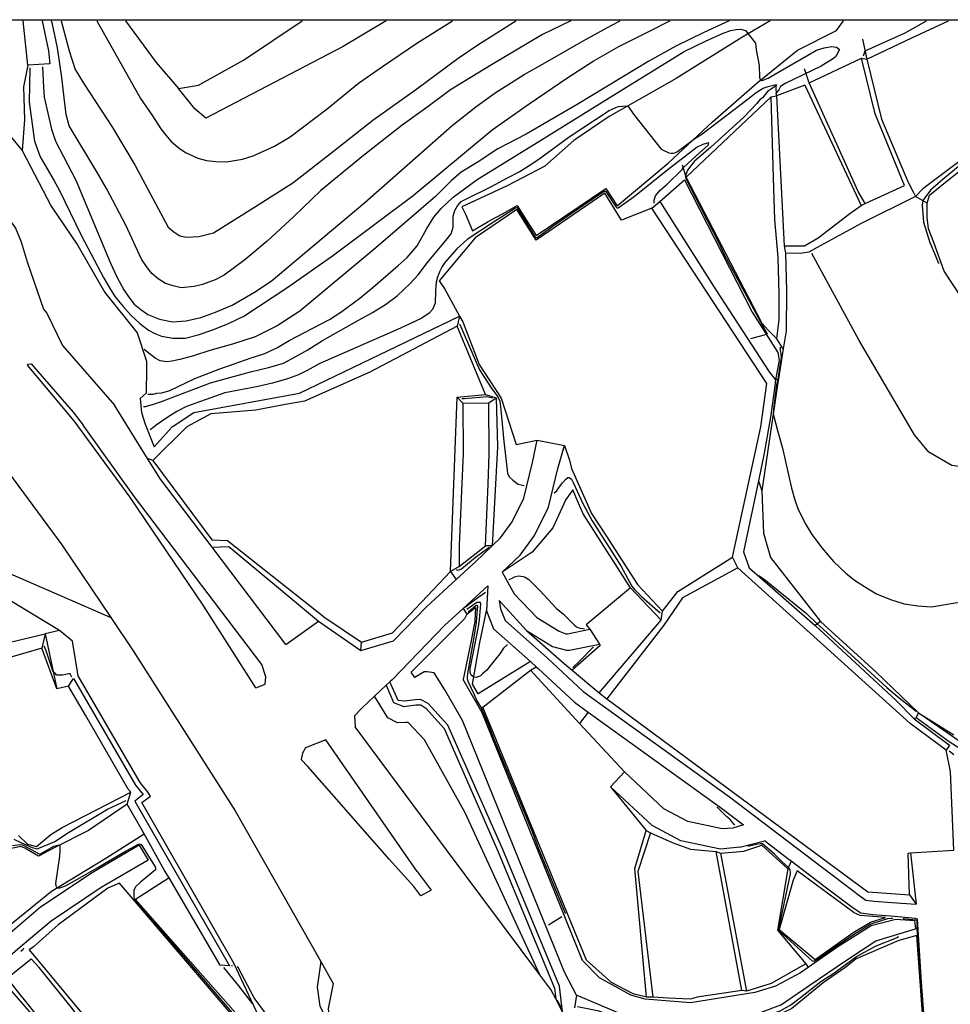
# Model space of a CAD drawing. Header units: metres. Extents: x -53000 to -50572, y -90750 to -89873.
# Tile 10 of 27: x -52599 to -52510, y -90094 to -90000. Entities that reach past the tile are written whole.
import ezdxf

# ---------------------------------------------------------------- set-up
doc = ezdxf.new("R2010")
doc.units = ezdxf.units.M
for name, color, linetype in [('2101000', 7, 'Continuous'), ('5101000', 7, 'Continuous'), ('5212110', 7, 'Continuous'), ('5212120', 7, 'Continuous'), ('6101110', 7, 'Continuous'), ('6101120', 7, 'Continuous'), ('6110110', 7, 'Continuous'), ('6110120', 7, 'Continuous'), ('6301000', 7, 'Continuous'), ('6302000', 7, 'Continuous'), ('7101000', 7, 'Continuous'), ('7102000', 7, 'Continuous'), ('7521000', 7, 'Continuous')]:
    doc.layers.add(name, color=color, linetype=linetype)
picture_1 = doc.add_image_def('image1.tif', size_in_pixel=(4000, 3000))

msp = doc.modelspace()

# ---------------------------------------------------------------- linework, layer by layer
at = {"layer": '2101000'}
for points in [[(-52507.07, -90029.13, 51.59), (-52510.46, -90023.98, 51.95), (-52511.44, -90021.24, 52.17), (-52511.94, -90019.92, 52.24), (-52512.09, -90018.81, 52.29), (-52512.07, -90017.46, 52.4), (-52511.85, -90016.72, 52.4), (-52510.32, -90015.47, 52.4), (-52508.42, -90013.96, 52.67)], [(-52602.03, -90016.43, 41.04), (-52599.54, -90019.86, 40.81), (-52598.99, -90021.17, 40.81), (-52598.42, -90023.09, 40.81), (-52596.85, -90027.63, 40.81), (-52596.53, -90028.02, 40.81), (-52595.01, -90031.13, 40.81), (-52590.03, -90036.86, 40.81)], [(-52598.39, -90033.01, 40.72), (-52598.32, -90032.9, 40.81), (-52598.02, -90032.89, 40.81), (-52593.99, -90037.53, 40.81), (-52593.03, -90038.78, 40.81)], [(-52576.48, -90063.97, 40.36), (-52581.53, -90056.03, 40.36), (-52588.55, -90045.64, 40.53), (-52593.9, -90038.36, 40.58), (-52598.39, -90033.01, 40.72)], [(-52573.58, -90059.8, 40.47), (-52580.67, -90050.46, 40.67), (-52585.63, -90043.94, 40.81), (-52586.87, -90041.95, 40.81), (-52590.03, -90036.86, 40.81)], [(-52575.89, -90061.72, 40.47), (-52588.1, -90045.64, 40.81), (-52593.03, -90038.78, 40.81)], [(-52563.27, -90059.46, 40.13), (-52560.1, -90056.18, 40.13), (-52557.27, -90053.58, 40.13), (-52555.41, -90051.88, 40.13), (-52553.79, -90050.33, 40.36), (-52553, -90049.58, 40.47), (-52551.89, -90048.04, 40.81), (-52550.76, -90045.76, 41.61), (-52549.93, -90042.36, 42.74), (-52549.5, -90040.21, 43.25)], [(-52552.84, -90052.88, 40.24), (-52551.11, -90051.23, 40.47), (-52549.74, -90049.34, 40.81), (-52548.39, -90046.62, 41.61), (-52547.49, -90042.91, 42.74), (-52546.86, -90040.73, 43.25)], [(-52549.5, -90040.21, 43.25), (-52546.86, -90040.73, 43.25)], [(-52600.2, -90043.3, 40.58), (-52595.08, -90050.25, 40.53), (-52590.39, -90057.21, 40.41), (-52588.23, -90060.4, 40.36), (-52578.47, -90075.75, 40.36), (-52570.25, -90090.21, 40.5), (-52569.04, -90092.33, 40.52)], [(-52552.84, -90052.88, 40.24), (-52551.69, -90054.94, 39.61), (-52549.51, -90057.23, 39.61), (-52547.39, -90058.53, 39.61), (-52546.73, -90058.78, 39.61), (-52546.57, -90058.77, 39.61), (-52544.44, -90058.34, 40.06)], [(-52563.4, -90063.19, 40.13), (-52558.36, -90057.97, 40.13), (-52556.6, -90056.36, 40.13), (-52554.21, -90054.17, 40.13)], [(-52554.21, -90054.17, 40.13), (-52554.35, -90056.58, 39.49), (-52553.68, -90058.29, 38.24), (-52550.12, -90061.44, 37.68), (-52549.57, -90061.93, 37.59), (-52549.38, -90062.1, 37.56), (-52545.91, -90065.33, 37.56), (-52544.59, -90066.28, 37.6), (-52531.81, -90075.49, 38.02), (-52529.7, -90077.1, 38.17)], [(-52553.14, -90055.58, 39.83), (-52553.01, -90056.37, 39.49), (-52552.57, -90057.51, 38.24), (-52548.49, -90061.12, 37.56), (-52545.07, -90064.31, 37.56), (-52531.03, -90074.43, 38.02), (-52524.64, -90079.29, 38.47), (-52521.19, -90081.91, 38.58), (-52518.4, -90084.02, 38.93), (-52517.95, -90084.32, 38.93), (-52517.16, -90084.43, 38.93), (-52515.46, -90084.56, 39.61), (-52513.14, -90084.71, 40.42)], [(-52553.14, -90055.58, 39.83), (-52550.51, -90058.46, 39.61), (-52548.01, -90060, 39.61), (-52546.67, -90060.35, 39.61), (-52546.37, -90060.34, 39.61), (-52543.52, -90059.78, 40.06)], [(-52573.58, -90059.8, 40.47), (-52570.46, -90057.58, 40.36), (-52566.39, -90060.38, 40.36), (-52563.27, -90059.46, 40.13)], [(-52544.44, -90058.34, 40.06), (-52543.52, -90059.78, 40.06)], [(-52576.48, -90063.97, 40.36), (-52575.58, -90063.62, 40.36), (-52575.5, -90062.9, 40.36), (-52575.89, -90061.72, 40.47)], [(-52563.4, -90063.19, 40.13), (-52563.61, -90063.39, 40.13), (-52563.98, -90063.72, 40.13), (-52565.1, -90064.77, 40.13), (-52566.32, -90065.9, 40.13), (-52567.01, -90066.65, 40.13), (-52566.95, -90067.69, 40.12)], [(-52558.17, -90079.5, 40.07), (-52566.95, -90067.69, 40.12)], [(-52569.75, -90068.96, 40.13), (-52571.72, -90069.7, 40.13), (-52572.01, -90070.23, 40.13), (-52572.11, -90070.84, 40.36)], [(-52560.99, -90081.59, 40.07), (-52569.75, -90068.96, 40.13)], [(-52560.99, -90081.59, 40.07), (-52559.66, -90083.36, 40.07), (-52560.64, -90083.91, 40.49), (-52561.31, -90083.03, 40.48), (-52563.67, -90080.38, 40.46), (-52571.47, -90071.5, 40.36), (-52572.11, -90070.84, 40.36)], [(-52542.44, -90073.46, 36.2), (-52541.1, -90072.02, 36.2)], [(-52529.7, -90077.1, 38.17), (-52530.71, -90077.43, 37.9), (-52531.75, -90077.47, 37.67), (-52535.04, -90076.79, 36.88), (-52537.32, -90075.55, 36.54), (-52541.1, -90072.02, 36.2)], [(-52530.06, -90079.24, 37.9), (-52531.91, -90079.44, 37.67), (-52535.72, -90078.65, 36.88), (-52538.47, -90077.15, 36.54), (-52542.44, -90073.46, 36.2)], [(-52530.06, -90079.24, 37.9), (-52527.68, -90078.63, 38.31)], [(-52511.78, -90106.57, 40.24), (-52511.78, -90103.3, 40.24), (-52512.63, -90092.19, 40.24), (-52513.01, -90086.16, 40.24), (-52513.21, -90086.08, 40.52), (-52515.56, -90085.87, 39.61), (-52517.3, -90085.74, 38.93), (-52518.43, -90085.58, 38.93), (-52519.16, -90085.1, 38.93), (-52521.98, -90082.97, 38.58), (-52525.13, -90080.58, 38.48), (-52525.43, -90080.35, 38.47), (-52527.68, -90078.63, 38.31)], [(-52513.27, -90110.17, 39.79), (-52515.55, -90110.99, 39.67), (-52523.06, -90112.73, 39.56), (-52535.28, -90114.8, 39.97), (-52536.56, -90115.02, 40.12), (-52537.17, -90115.07, 40.02), (-52537.28, -90114.85, 40.02), (-52543.93, -90100.91, 40.02), (-52547.04, -90095.03, 40.06), (-52547.69, -90093.8, 40.07), (-52548.16, -90092.9, 40.07), (-52549.22, -90091.48, 40.07), (-52558.17, -90079.5, 40.07)], [(-52513.67, -90079.8, 41.31), (-52509.51, -90079.54, 41.31)], [(-52513.67, -90079.8, 41.31), (-52513.14, -90084.71, 40.42)], [(-52600.28, -90091.76, 31.49), (-52598.01, -90089.94, 31.49)], [(-52559.14, -90117.21, 37.97), (-52558.97, -90119.04, 37.85), (-52559.06, -90119.77, 37.85), (-52559.71, -90121.94, 37.51), (-52562.46, -90125.63, 36.95), (-52565.86, -90127.82, 36.72), (-52566.47, -90127.74, 36.6), (-52567.09, -90127.56, 36.38), (-52570.43, -90125.45, 35.92), (-52577.12, -90120.3, 35.13), (-52579, -90118.08, 34.76), (-52583.48, -90112.79, 33.88), (-52587.98, -90105.81, 32.4), (-52588.09, -90105.41, 31.94), (-52588.22, -90104.7, 31.94), (-52588.35, -90103.89, 31.94), (-52588.48, -90102.97, 31.94), (-52589.45, -90101.07, 31.83), (-52594.14, -90094.61, 31.6), (-52597.25, -90090.78, 31.6), (-52598.01, -90089.94, 31.49)], [(-52596.58, -90096.48, 31.6), (-52599.6, -90092.75, 31.6), (-52600.28, -90091.76, 31.49)], [(-52569.04, -90092.33, 40.52), (-52569.54, -90094.73, 40.47), (-52569.38, -90096.36, 40.47), (-52568.27, -90099.28, 40.13), (-52564.8, -90106.1, 39.11), (-52561.12, -90113.08, 37.93), (-52560.89, -90113.5, 37.85), (-52559.14, -90117.21, 37.97)]]:
    msp.add_polyline3d(points, dxfattribs=at)
at = {"layer": '5101000'}
for points in [[(-52556.62, -90036.66, 38.36), (-52556.58, -90041.53, 38.36), (-52556.7, -90044.34, 38.13), (-52556.98, -90050.28, 38.13), (-52556.96, -90052.32, 38.13)], [(-52556.62, -90036.66, 38.36), (-52554.12, -90036.64, 38.36)], [(-52554.44, -90050.35, 38.13), (-52554.2, -90044.44, 38.13), (-52554.08, -90041.51, 38.36), (-52554.12, -90036.64, 38.36)], [(-52556.96, -90052.32, 38.13), (-52554.44, -90050.35, 38.13)], [(-52556.24, -90056.9, 35.23), (-52556.46, -90057.33, 35.23), (-52561.58, -90062.45, 35.23)], [(-52555.41, -90056.25, 35.23), (-52555.48, -90057.58, 35.23), (-52555.82, -90059.45, 35.23), (-52556.26, -90061.59, 35.23)], [(-52556.24, -90056.9, 35.23), (-52555.41, -90056.25, 35.23)], [(-52556.26, -90061.59, 35.23), (-52556.6, -90063.16, 35.23)], [(-52561.21, -90062.97, 35.23), (-52561.58, -90062.45, 35.23)], [(-52558.33, -90064.16, 35.23), (-52559.38, -90062.53, 35.23), (-52560.04, -90062.42, 35.23), (-52560.32, -90062.43, 35.23), (-52561.21, -90062.97, 35.23)], [(-52526.62, -90092.58, 36.84), (-52528.6, -90093.19, 36.68), (-52534.78, -90094.16, 36.52), (-52539.12, -90093.83, 36.12), (-52540.5, -90093.45, 36.12), (-52543.52, -90091.77, 36.12), (-52545.15, -90090.1, 36.12), (-52554.84, -90066.2, 35.47), (-52554.92, -90066.07, 35.46), (-52556.6, -90063.16, 35.23)], [(-52526.13, -90094.41, 36.84), (-52528.1, -90095.13, 36.68), (-52534.7, -90096.17, 36.52), (-52539.46, -90095.81, 36.12), (-52541.26, -90095.32, 36.12), (-52545.7, -90093.45, 36.12), (-52546.86, -90091.22, 36.12), (-52556.65, -90067.08, 35.47), (-52558.33, -90064.16, 35.23)], [(-52587.65, -90079.04, 30.81), (-52592.18, -90081.69, 30.49), (-52597.13, -90085, 30.17), (-52600.04, -90087.5, 30.17)], [(-52587.65, -90079.04, 30.81), (-52586.8, -90080.49, 30.81)], [(-52586.8, -90080.49, 30.81), (-52591.3, -90083.1, 30.49), (-52596.12, -90086.33, 30.17), (-52598.88, -90088.69, 30.17)], [(-52513.28, -90086.32, 38.13), (-52515.08, -90086.17, 38.01), (-52517.45, -90086.8, 37.8), (-52520.63, -90088.81, 37.56), (-52523.48, -90090.77, 37.24), (-52524.23, -90091.29, 37.16), (-52526.62, -90092.58, 36.84)], [(-52526.13, -90094.41, 36.84), (-52523.38, -90092.52, 37.16), (-52519.82, -90090.07, 37.56), (-52517, -90088.23, 37.8), (-52513.21, -90087.07, 38.13)], [(-52513.28, -90086.32, 38.13), (-52513.21, -90087.07, 38.13)], [(-52598.88, -90088.69, 30.17), (-52599.07, -90088.85, 29.75), (-52601.27, -90090.73, 29.43), (-52601.44, -90090.88, 29.41)]]:
    msp.add_polyline3d(points, dxfattribs=at)
at = {"layer": '5212110'}
for points in [[(-52557.8, -90052.8, 41.09), (-52557.17, -90036.07, 41.09)], [(-52553.43, -90036.15, 40.31), (-52553.29, -90040.84, 40.31), (-52553.79, -90050.33, 40.36)], [(-52547.04, -90095.03, 40.06), (-52547.35, -90092.57, 39.38), (-52552.78, -90079.48, 39.38), (-52558.05, -90067.53, 39.38), (-52559.95, -90065.46, 39.49), (-52560.68, -90065.08, 39.49), (-52561.19, -90065.1, 39.49), (-52562.2, -90065.24, 39.49), (-52562.82, -90065.17, 39.49), (-52563.61, -90063.39, 40.13)]]:
    msp.add_polyline3d(points, dxfattribs=at)
at = {"layer": '5212120'}
for points in [[(-52557.17, -90036.07, 41.09), (-52556.62, -90036.66, 38.36)], [(-52554.12, -90036.64, 38.36), (-52553.43, -90036.15, 40.31)], [(-52553.79, -90050.33, 40.36), (-52554.44, -90050.35, 38.13)], [(-52556.96, -90052.32, 38.13), (-52557.8, -90052.8, 41.09)], [(-52556.6, -90056.36, 40.13), (-52556.24, -90056.9, 35.23)], [(-52545.7, -90093.45, 36.12), (-52545.91, -90094.65, 38.36)]]:
    msp.add_polyline3d(points, dxfattribs=at)
at = {"layer": '6101110'}
for points in [[(-52517.85, -90003.67, 51.32), (-52516.46, -90009.42, 51.32), (-52513.92, -90015.4, 51.32), (-52513.84, -90015.58, 51.32), (-52513.39, -90016.45, 51.32), (-52513.21, -90016.82, 51.32), (-52518.4, -90019.41, 50.07), (-52522.62, -90021.73, 50.18), (-52523.42, -90022.17, 49.95), (-52524.23, -90022.31, 49.73), (-52525.66, -90022.27, 49.16)], [(-52526.54, -90007.17, 48.7), (-52525.79, -90021.56, 48.7), (-52525.66, -90022.27, 49.16), (-52525.58, -90025.88, 48.93), (-52525.61, -90029.73, 48.82), (-52525.88, -90031.44, 48.66)], [(-52617.71, -90047.86, 41.09), (-52614.52, -90048.11, 41.35), (-52607.02, -90049.74, 41.12), (-52599.77, -90053.13, 41.01), (-52590.39, -90057.21, 40.41)], [(-52602.1, -90060.07, 37.91), (-52596.68, -90058.79, 37.78)], [(-52549.22, -90091.48, 40.07), (-52556.39, -90075.96, 40.5), (-52560.29, -90068.96, 40.5), (-52561.87, -90067.29, 40.5), (-52562.07, -90067.3, 40.5), (-52562.89, -90067.33, 40.5), (-52563.82, -90066.85, 40.5), (-52565.1, -90064.77, 40.13)], [(-52570.25, -90090.21, 40.5), (-52570.58, -90092.66, 40.4), (-52570.32, -90094.49, 40.4), (-52569.38, -90096.36, 40.47)]]:
    msp.add_polyline3d(points, dxfattribs=at)
at = {"layer": '6101120'}
for points in [[(-52514.25, -90015.78, 49.5), (-52517.05, -90008.92, 49.5), (-52518.38, -90003.56, 49.5), (-52517.85, -90003.67, 51.32)], [(-52527.04, -90007.29, 47.11), (-52526.54, -90007.17, 48.7)], [(-52525.88, -90031.44, 48.66), (-52526.48, -90030.5, 47.11), (-52526.28, -90028.63, 47.11), (-52526.26, -90026.18, 47.11), (-52526.36, -90022.7, 47.11), (-52526.68, -90019.03, 47.11), (-52526.8, -90015.05, 47.11), (-52527.04, -90007.29, 47.11)], [(-52525.79, -90021.56, 48.7), (-52523.85, -90021.58, 48.7), (-52522.54, -90020.81, 48.7), (-52519.5, -90018.45, 48.7), (-52518.4, -90017.7, 48.7), (-52518.02, -90017.5, 49.5), (-52514.25, -90015.78, 49.5)], [(-52596.68, -90058.79, 37.78), (-52597, -90060.17, 35.21), (-52602.4, -90061.72, 35.09), (-52603.1, -90062.21, 35.09), (-52603.75, -90059.53, 35.44), (-52604.12, -90057.58, 35.29), (-52604.56, -90055.25, 35.29), (-52603.51, -90054.1, 37.91)], [(-52594.07, -90059.47, 37.79), (-52595.31, -90058.47, 37.71), (-52603.53, -90053.49, 37.6)], [(-52593.53, -90062.82, 36.12), (-52594.07, -90059.47, 37.79)], [(-52578.57, -90090.38, 36.12), (-52587.42, -90074.96, 36.12), (-52586.59, -90074.35, 36.12), (-52586.89, -90073.87, 36.12), (-52587.58, -90073.05, 36.12), (-52593.53, -90062.82, 36.12)], [(-52563.98, -90063.72, 40.13), (-52563.27, -90065.37, 39.49), (-52562.27, -90065.74, 39.49), (-52561.12, -90065.6, 39.49), (-52560.66, -90065.58, 39.49), (-52560.18, -90065.9, 39.49), (-52558.42, -90067.87, 39.38), (-52553.24, -90079.68, 39.38), (-52547.81, -90092.76, 39.38), (-52547.69, -90093.8, 40.07)], [(-52573.06, -90097.53, 38.39), (-52574.57, -90097.89, 36.42), (-52575.05, -90097.31, 34.49), (-52575.79, -90096.04, 34.49), (-52576.19, -90095.47, 33.47), (-52578.57, -90090.38, 36.12)]]:
    msp.add_polyline3d(points, dxfattribs=at)
at = {"layer": '6110110'}
for points in [[(-52609.75, -90000, 51.66), (-52609.57, -90000.2, 51.66), (-52603.87, -90006.41, 51.66), (-52598.9, -90012.41, 51.66), (-52596.11, -90017.76, 51.55), (-52593.54, -90021.54, 51.21), (-52590.95, -90026.03, 50.86), (-52587.87, -90029.9, 50.18), (-52586.97, -90032.62, 49.84), (-52586.95, -90033.33, 49.61), (-52586.98, -90035.69, 48.25), (-52587.58, -90036.22, 46.88), (-52587.43, -90037.55, 45.41), (-52587.09, -90038.66, 44.38), (-52586.23, -90040.83, 43.08)], [(-52596.96, -90000, 55.24), (-52596.37, -90002.86, 55.24), (-52596.23, -90004.1, 55.24)], [(-52537.73, -90017.32, 45.18), (-52532.36, -90025.79, 45.52), (-52527.22, -90033.66, 46.32), (-52526.62, -90034.43, 46.54), (-52526.69, -90034.99, 46.54), (-52526.84, -90036.16, 46.54), (-52527.1, -90037.99, 46.54), (-52527.71, -90041.46, 46.54), (-52528.27, -90044.11, 46.38), (-52529.7, -90050.92, 46.01), (-52529.15, -90052.46, 46.09), (-52522.83, -90057.99, 45.29), (-52515.05, -90065.18, 44.61), (-52513.33, -90066.93, 44.48), (-52509.94, -90069.47, 44.27)], [(-52586.23, -90040.83, 43.08), (-52584.51, -90038.94, 43.27), (-52582.43, -90037.55, 43.47), (-52572.28, -90035.7, 43.47), (-52556.93, -90028.31, 43.25)], [(-52543.55, -90064.45, 40.06), (-52537.6, -90057.46, 40.06), (-52537.45, -90056.62, 43.25), (-52535.98, -90054.71, 43.25), (-52530.76, -90051.42, 43.25)], [(-52566.33, -90059.59, 41.09), (-52563.37, -90058.67, 41.09), (-52557.8, -90052.8, 41.09)], [(-52550.51, -90058.46, 39.61), (-52546.89, -90061.63, 39.64), (-52546.13, -90062.26, 40.06), (-52543.55, -90064.45, 40.06), (-52542.81, -90065.01, 41.31), (-52517.78, -90083.53, 41.31), (-52513.77, -90083.8, 41.31)], [(-52593.96, -90063.07, 36.12), (-52588.01, -90073.3, 36.12), (-52587.27, -90074.19, 36.12)], [(-52512.92, -90066.35, 46.01), (-52512.66, -90066.52, 45.98), (-52507.34, -90070.19, 45.75), (-52505.09, -90071.62, 45.07), (-52504.94, -90072.09, 44.95), (-52504.88, -90072.51, 44.89), (-52505, -90073.22, 44.72), (-52506.35, -90075.67, 44.72), (-52499.46, -90080.77, 44.72), (-52497.79, -90078.59, 44.72), (-52495.71, -90079.84, 44.72), (-52489.47, -90083.47, 44.72), (-52486.64, -90084.34, 44.72), (-52484.86, -90084, 44.72), (-52484.08, -90083.9, 44.72)], [(-52587.27, -90074.19, 36.12), (-52588.07, -90074.84, 36.12)], [(-52588.07, -90074.84, 36.12), (-52579.01, -90090.63, 36.12)]]:
    msp.add_polyline3d(points, dxfattribs=at)
at = {"layer": '6110120'}
for points in [[(-52596.23, -90004.1, 55.24), (-52598.35, -90004.25, 51.66), (-52598.8, -90000, 51.66)], [(-52509.94, -90069.47, 44.27), (-52510.25, -90069.94, 41.31), (-52513.7, -90067.37, 41.31), (-52530.24, -90052.46, 41.31), (-52530.76, -90051.42, 43.25), (-52529.36, -90045.09, 43.25), (-52528.03, -90038.94, 43.25), (-52527.44, -90034.78, 43.25), (-52538.48, -90017.95, 43.25), (-52537.73, -90017.32, 45.18)], [(-52556.93, -90028.31, 43.25), (-52557.16, -90029.26, 41.09), (-52565.54, -90033.68, 41.09), (-52571.81, -90036.46, 41.09), (-52573.99, -90036.86, 41.09), (-52576.46, -90037.32, 41.09), (-52580.79, -90037.68, 41.09), (-52583.08, -90038.92, 41.09), (-52586.35, -90042.14, 41.09), (-52586.87, -90041.95, 40.81)], [(-52530.24, -90052.46, 41.31), (-52530.76, -90051.42, 43.25)], [(-52557.8, -90052.8, 41.09), (-52557.27, -90053.58, 40.13)], [(-52530.24, -90052.46, 41.31), (-52535.54, -90055.34, 41.31), (-52537.33, -90057.94, 41.31), (-52542.81, -90065.01, 41.31)], [(-52566.39, -90060.38, 40.36), (-52566.33, -90059.59, 41.09)], [(-52588.45, -90073.98, 35.09), (-52588.72, -90073.68, 35.1), (-52592.8, -90066.59, 35.18), (-52594.45, -90063.79, 35.21), (-52593.96, -90063.07, 36.12)], [(-52484.08, -90083.9, 44.72), (-52483.4, -90084.39, 42.79), (-52485.35, -90084.84, 42.68), (-52486.85, -90085.09, 42.56), (-52489.82, -90084.2, 42.56), (-52497.57, -90079.71, 42.45), (-52499.38, -90081.57, 42.45), (-52507.1, -90075.89, 42.45), (-52505.39, -90072.68, 42.45), (-52505.52, -90071.99, 43.13), (-52507.06, -90070.99, 43.93), (-52509.97, -90069.15, 44.38), (-52513.14, -90066.85, 44.38), (-52512.92, -90066.35, 46.01)], [(-52579.01, -90090.63, 36.12), (-52579.9, -90090.56, 33.47), (-52584.8, -90082.2, 33.35), (-52585.22, -90081.49, 33.47), (-52587.2, -90077.97, 33.4), (-52588.8, -90075.12, 33.35), (-52588.45, -90073.98, 35.09)], [(-52513.77, -90083.8, 41.31), (-52513.14, -90084.71, 40.42)]]:
    msp.add_polyline3d(points, dxfattribs=at)
at = {"layer": '6301000'}
for points in [[(-52588.97, -90000, 60.76), (-52586.02, -90003.99, 60.76), (-52583.9, -90006.46, 60.76), (-52581.97, -90006.17, 60.76), (-52577.66, -90003.75, 60.76), (-52572.04, -90000, 60.76)], [(-52526.48, -90030.5, 47.11), (-52527.33, -90029.64, 47.11), (-52527.9, -90029, 47.11), (-52535.18, -90014.98, 46.54), (-52535.54, -90013.84, 43.36)], [(-52525.88, -90031.44, 48.66), (-52526.35, -90034.32, 48.39), (-52526.62, -90034.43, 46.54)], [(-52528.27, -90044.11, 46.38), (-52527.92, -90045.06, 47.11), (-52527.79, -90049.14, 47.11), (-52527.11, -90051.47, 47.11), (-52522.32, -90057.61, 47), (-52522.83, -90057.99, 45.29)], [(-52595.31, -90058.47, 37.71), (-52596.68, -90058.79, 37.78)], [(-52594.45, -90063.79, 35.21), (-52595.55, -90064.07, 35.21), (-52597, -90060.17, 35.21)], [(-52554.92, -90066.07, 35.46), (-52554.7, -90065.83, 36.54), (-52550.11, -90062.27, 36.42), (-52549.57, -90061.93, 37.59)], [(-52544.59, -90066.28, 37.6), (-52545.41, -90067.37, 36.3), (-52541.1, -90072.02, 36.2)], [(-52513.14, -90066.85, 44.38), (-52513.33, -90066.93, 44.48)], [(-52599.23, -90078.13, 34.87), (-52598.36, -90078.94, 34.87), (-52597.5, -90079.17, 34.87), (-52596.14, -90078.03, 34.87), (-52595.04, -90077.37, 34.75), (-52588.45, -90073.98, 35.09)], [(-52525.13, -90080.58, 38.48), (-52525.43, -90081.32, 37.9)], [(-52525.43, -90081.32, 37.9), (-52526.43, -90087.21, 37.9), (-52523.72, -90090.44, 37.9), (-52523.48, -90090.77, 37.24)]]:
    msp.add_polyline3d(points, dxfattribs=at)
at = {"layer": '6302000'}
for points in [[(-52518.28, -90001.73, 48.17), (-52517.85, -90003.67, 51.32)], [(-52523.41, -90005.92, 49.5), (-52523.84, -90004.6, 46.98)], [(-52518.02, -90017.5, 49.5), (-52518.7, -90016.36, 49.61), (-52523.41, -90005.92, 49.5)], [(-52526.54, -90007.17, 48.7), (-52526.57, -90006.21, 45.97)], [(-52512.07, -90017.46, 52.4), (-52513.21, -90016.82, 51.32)]]:
    msp.add_polyline3d(points, dxfattribs=at)
at = {"layer": '7101000'}
for points in [[(-52591.74, -90000, 60), (-52587.54, -90007.44, 60), (-52586.4, -90009.1, 60), (-52585.59, -90010.34, 60), (-52585.11, -90010.96, 60), (-52584.64, -90011.53, 60), (-52583.8, -90012.22, 60), (-52583.15, -90012.65, 60), (-52582.04, -90013.15, 60), (-52581.22, -90013.39, 60), (-52580.3, -90013.49, 60), (-52579.3, -90013.5, 60), (-52577.76, -90013.25, 60), (-52576.73, -90012.94, 60), (-52574.67, -90011.99, 60), (-52573.19, -90011.11, 60), (-52569.64, -90008.41, 60), (-52566.62, -90005.97, 60), (-52564.31, -90004.37, 60), (-52561.03, -90002.14, 60), (-52557.6, -90000, 60)], [(-52531.06, -90000, 50), (-52533.51, -90001.09, 50), (-52536.19, -90002.43, 50), (-52538.79, -90003.85, 50), (-52545.66, -90008, 50), (-52550.55, -90010.85, 50), (-52553.27, -90012.25, 50), (-52555.25, -90013.57, 50), (-52556.77, -90014.51, 50), (-52557.72, -90015.34, 50), (-52559.24, -90016.82, 50), (-52564.97, -90021.76, 50), (-52572.25, -90027.82, 50), (-52574.42, -90029.25, 50), (-52576.55, -90030.3, 50), (-52578.72, -90030.99, 50), (-52580.89, -90031.6, 50), (-52582.45, -90032.12, 50), (-52583.75, -90032.46, 50), (-52584.53, -90032.64, 50), (-52585.01, -90032.68, 50), (-52585.66, -90032.59, 50), (-52586.14, -90032.33, 50), (-52586.57, -90031.99, 50), (-52587.2, -90031.5, 50)], [(-52518.17, -90003.35, 50), (-52518.03, -90002.85, 50), (-52514.18, -90001.15, 50), (-52512.13, -90000, 50)], [(-52499.26, -90037.58, 50), (-52499.25, -90037.62, 50), (-52499.12, -90037.94, 50), (-52499.02, -90038.21, 50), (-52498.94, -90038.82, 50), (-52498.94, -90039.49, 50), (-52498.98, -90040.01, 50), (-52499.15, -90040.57, 50), (-52499.33, -90040.89, 50), (-52499.61, -90041.29, 50), (-52500.21, -90041.72, 50), (-52500.65, -90041.98, 50), (-52501.05, -90042.19, 50), (-52501.82, -90042.42, 50), (-52502.8, -90042.6, 50), (-52505.12, -90043.37, 50), (-52507.59, -90042.91, 50), (-52509.7, -90042.63, 50), (-52511.9, -90041.35, 50), (-52513.28, -90039.7, 50), (-52518.59, -90030.63, 50), (-52523.14, -90022.3, 50)], [(-52554.98, -90036.1, 40), (-52556.45, -90036.25, 40), (-52556.71, -90036.25, 40)], [(-52553.78, -90036.17, 40), (-52554.33, -90036.06, 40), (-52554.98, -90036.1, 40)], [(-52557.24, -90052.62, 40), (-52557.13, -90052.67, 40), (-52556.96, -90052.65, 40), (-52556.76, -90052.56, 40), (-52555.39, -90051.43, 40), (-52554.12, -90050.49, 40), (-52554.1, -90050.48, 40)], [(-52552.17, -90053.57, 40), (-52551.96, -90053.48, 40), (-52551.67, -90053.31, 40), (-52551.28, -90053.23, 40), (-52551.05, -90053.24, 40), (-52550.83, -90053.27, 40), (-52550.63, -90053.34, 40), (-52550.3, -90053.56, 40), (-52549.22, -90054.63, 40), (-52547.66, -90056.33, 40), (-52546.97, -90056.88, 40), (-52546.36, -90057.49, 40), (-52545.95, -90057.92, 40), (-52545.7, -90058.12, 40), (-52545.38, -90058.24, 40), (-52545.12, -90058.28, 40), (-52544.94, -90058.3, 40)], [(-52556.4, -90056.22, 40), (-52556.03, -90055.92, 40), (-52555.68, -90055.68, 40), (-52555.07, -90055.22, 40), (-52554.45, -90054.8, 40)], [(-52544.08, -90060.03, 40), (-52545.45, -90061.45, 40), (-52546.06, -90062, 40)], [(-52563.66, -90063.87, 40), (-52563.65, -90063.86, 40)], [(-52514.39, -90086.08, 40), (-52514.31, -90086.1, 40), (-52513.19, -90086.2, 40), (-52513.1, -90086.24, 40), (-52513.07, -90086.38, 40), (-52513.06, -90087.2, 40), (-52512.94, -90088.2, 40), (-52512.88, -90089.6, 40), (-52512.85, -90090.02, 40), (-52512.34, -90096.92, 40), (-52512.24, -90098.29, 40), (-52511.85, -90103.05, 40), (-52511.84, -90103.46, 40), (-52511.85, -90103.79, 40), (-52511.83, -90104.33, 40), (-52511.83, -90106.38, 40), (-52511.87, -90106.64, 40), (-52511.98, -90107.1, 40), (-52512.3, -90108.36, 40), (-52512.38, -90108.52, 40), (-52512.73, -90109.12, 40)], [(-52598.77, -90088.93, 30), (-52598.83, -90089.09, 30), (-52599.02, -90089.25, 30)], [(-52547.09, -90094.78, 40), (-52547.58, -90093.91, 40)]]:
    msp.add_polyline3d(points, dxfattribs=at)
at = {"layer": '7102000'}
for points in [[(-52598.15, -90004.49, 52), (-52598.2, -90007.77, 52), (-52597.72, -90011.54, 52), (-52597.16, -90013.03, 52), (-52595.81, -90015.34, 52), (-52595.33, -90016.2, 52), (-52593.19, -90020.62, 52), (-52591.07, -90024.59, 52), (-52590.4, -90025.74, 52), (-52589.97, -90026.46, 52), (-52589.21, -90027.38, 52), (-52588.46, -90028.22, 52), (-52587.61, -90029, 52), (-52586.78, -90029.65, 52), (-52586.17, -90029.99, 52), (-52585.53, -90030.24, 52), (-52584.43, -90030.42, 52), (-52583.25, -90030.42, 52), (-52581.99, -90030.09, 52), (-52580.59, -90029.63, 52), (-52579.11, -90029.02, 52), (-52577.63, -90028.32, 52), (-52573.49, -90025.6, 52), (-52569.12, -90022.51, 52), (-52561.39, -90016.73, 52), (-52553.81, -90010.45, 52), (-52550.25, -90007.94, 52), (-52546.55, -90005.42, 52), (-52544.1, -90003.86, 52), (-52541.64, -90002.44, 52), (-52538.64, -90000.95, 52), (-52536.77, -90000, 52)], [(-52596.95, -90004.4, 54), (-52596.84, -90006.39, 54), (-52596.78, -90007.31, 54), (-52596.07, -90010.39, 54), (-52595.69, -90011.54, 54), (-52593.73, -90015.28, 54), (-52590.43, -90023.24, 54), (-52589.8, -90024.54, 54), (-52589.12, -90025.78, 54), (-52588.65, -90026.49, 54), (-52588.13, -90027.15, 54), (-52587.52, -90027.68, 54), (-52586.82, -90028.15, 54), (-52585.72, -90028.61, 54), (-52584.48, -90028.87, 54), (-52583.16, -90028.77, 54), (-52581.76, -90028.44, 54), (-52580.33, -90027.93, 54), (-52578.75, -90027.27, 54), (-52576.61, -90026, 54), (-52575.01, -90024.94, 54), (-52566.01, -90017.42, 54), (-52557.64, -90010.02, 54), (-52555.38, -90008.24, 54), (-52553.51, -90006.89, 54), (-52550.74, -90005.13, 54), (-52548.9, -90004.11, 54), (-52545, -90001.87, 54), (-52542.4, -90000.43, 54), (-52541.54, -90000, 54)], [(-52546.27, -90000, 56), (-52548.97, -90001.29, 56), (-52553.86, -90004.21, 56), (-52557.79, -90006.6, 56), (-52560.06, -90008.29, 56), (-52562.42, -90009.98, 56), (-52566.15, -90012.91, 56), (-52570.23, -90016.27, 56), (-52572.83, -90018.74, 56), (-52575.4, -90021.12, 56), (-52577.52, -90022.9, 56), (-52579.52, -90024.39, 56), (-52580.38, -90024.83, 56), (-52581.59, -90025.29, 56), (-52582.4, -90025.46, 56), (-52583.63, -90025.6, 56), (-52584.41, -90025.41, 56), (-52585.14, -90025.17, 56), (-52585.84, -90024.74, 56), (-52586.44, -90024.22, 56), (-52586.96, -90023.56, 56), (-52587.44, -90022.85, 56), (-52588.95, -90019.58, 56), (-52590.79, -90016.06, 56), (-52591.64, -90014.63, 56), (-52594.38, -90010.05, 56), (-52594.68, -90008.98, 56), (-52594.86, -90007.38, 56), (-52595.09, -90005.41, 56), (-52595.51, -90002.56, 56), (-52595.99, -90000.3, 56), (-52596.06, -90000, 56)], [(-52595.16, -90000, 58), (-52595.03, -90000.48, 58), (-52594.38, -90002.86, 58), (-52593.79, -90004.64, 58), (-52592.95, -90006.07, 58), (-52590.22, -90010.23, 58), (-52588.04, -90013.85, 58), (-52584.89, -90019.79, 58), (-52584.35, -90020.23, 58), (-52583.76, -90020.62, 58), (-52583.12, -90020.72, 58), (-52581.95, -90020.67, 58), (-52580.52, -90020.33, 58), (-52576.5, -90017.78, 58), (-52572.93, -90015.51, 58), (-52569.02, -90012.48, 58), (-52565.25, -90009.51, 58), (-52561.02, -90006.51, 58), (-52557.07, -90003.57, 58), (-52555.17, -90002.3, 58), (-52551.53, -90000, 58)], [(-52586.84, -90035.79, 48), (-52586.32, -90035.8, 48), (-52585.98, -90035.71, 48), (-52585.5, -90035.67, 48), (-52584.72, -90035.45, 48), (-52582.31, -90034.3, 48), (-52579.92, -90033.35, 48), (-52578.54, -90032.87, 48), (-52576.93, -90032.31, 48), (-52575.61, -90031.88, 48), (-52574.4, -90031.32, 48), (-52573.27, -90030.65, 48), (-52569.41, -90028.62, 48), (-52568.32, -90027.94, 48), (-52566.5, -90026.59, 48), (-52565.21, -90025.54, 48), (-52562.83, -90023.44, 48), (-52561.96, -90022.7, 48), (-52561.01, -90021.55, 48), (-52560.07, -90019.9, 48), (-52559.41, -90018.83, 48), (-52558.71, -90017.97, 48), (-52557.55, -90016.9, 48), (-52555.25, -90015.21, 48), (-52549.48, -90011.67, 48), (-52541.64, -90006.81, 48), (-52535.4, -90002.91, 48), (-52533.33, -90001.92, 48), (-52531.63, -90001.17, 48), (-52530.91, -90000.91, 48), (-52530.41, -90000.8, 48), (-52529.96, -90000.78, 48), (-52529.5, -90000.9, 48), (-52528.54, -90002.13, 48), (-52528.48, -90002.76, 48), (-52528.19, -90004.27, 48), (-52528.15, -90005.43, 48), (-52528.07, -90005.68, 48), (-52527.89, -90005.72, 48), (-52527.32, -90005.48, 48), (-52526.4, -90004.95, 48), (-52522.68, -90002.79, 48), (-52521.94, -90002.59, 48), (-52521.21, -90002.46, 48), (-52520.76, -90002.51, 48), (-52520.49, -90002.73, 48), (-52520.83, -90003.42, 48), (-52521.06, -90003.59, 48), (-52522.24, -90004.32, 48), (-52525.7, -90005.98, 48), (-52526.15, -90006.27, 48), (-52526.28, -90006.55, 48), (-52526.54, -90006.88, 48), (-52526.63, -90007.01, 48)], [(-52587.24, -90036.98, 46), (-52587.07, -90036.96, 46), (-52586.29, -90036.74, 46), (-52585.51, -90036.49, 46), (-52580.82, -90034.72, 46), (-52576.99, -90033.66, 46), (-52575.13, -90033.21, 46), (-52573.83, -90032.81, 46), (-52572.65, -90032.19, 46), (-52571.5, -90031.55, 46), (-52570.09, -90030.65, 46), (-52566.57, -90028.65, 46), (-52565.29, -90027.96, 46), (-52564.04, -90027.18, 46), (-52562.93, -90026.36, 46), (-52561.69, -90025.21, 46), (-52560.9, -90024.36, 46), (-52560.02, -90023.16, 46), (-52559.08, -90022.04, 46), (-52558.25, -90021.06, 46), (-52557.72, -90020.4, 46), (-52557.55, -90019.78, 46), (-52557.55, -90019.29, 46), (-52557.55, -90018.71, 46), (-52557.39, -90018.17, 46), (-52557.14, -90017.72, 46), (-52556.77, -90017.31, 46), (-52556.19, -90017.02, 46), (-52553.93, -90015.91, 46), (-52552.32, -90015.05, 46), (-52551.21, -90014.47, 46), (-52550.1, -90013.77, 46), (-52549.19, -90013.15, 46), (-52546.43, -90011.1, 46), (-52542.57, -90008.57, 46), (-52541.71, -90008.2, 46), (-52541.29, -90008.16, 46), (-52540.79, -90008.15, 46), (-52540.26, -90008.94, 46), (-52537.59, -90012.28, 46), (-52536.84, -90012.66, 46), (-52536.63, -90012.68, 46), (-52536.45, -90012.67, 46), (-52536.29, -90012.65, 46), (-52536.04, -90012.51, 46), (-52535.65, -90012.24, 46), (-52534.35, -90011.26, 46), (-52533.7, -90010.84, 46), (-52529.37, -90007.55, 46), (-52528.48, -90006.87, 46), (-52528.14, -90006.63, 46), (-52527.81, -90006.44, 46), (-52527.33, -90006.29, 46), (-52526.93, -90006.19, 46), (-52526.68, -90006.13, 46), (-52526.54, -90006.13, 46), (-52526.5, -90006.14, 46), (-52526.48, -90006.16, 46), (-52526.49, -90006.16, 46), (-52526.57, -90006.22, 46), (-52527.02, -90006.5, 46), (-52527.21, -90006.62, 46), (-52527.36, -90006.74, 46), (-52527.88, -90007.38, 46), (-52528.17, -90007.6, 46), (-52528.43, -90007.91, 46), (-52529.66, -90009.21, 46), (-52532.87, -90012.13, 46), (-52534.4, -90013.45, 46), (-52534.98, -90014.18, 46), (-52535.11, -90014.38, 46), (-52535.16, -90014.56, 46), (-52535.2, -90014.67, 46), (-52535.24, -90014.79, 46), (-52535.26, -90014.92, 46), (-52535.25, -90015.05, 46), (-52535.19, -90015.18, 46), (-52534.84, -90015.86, 46), (-52532.1, -90021.21, 46), (-52531.54, -90022.41, 46), (-52527.84, -90029.28, 46), (-52527.45, -90029.93, 46), (-52527.41, -90030, 46), (-52527.48, -90030.08, 46), (-52529.02, -90030.47, 46)], [(-52538.25, -90017.46, 44), (-52538.27, -90017.19, 44), (-52538.12, -90016.78, 44), (-52537.68, -90016.24, 44), (-52537, -90015.66, 44), (-52535.58, -90014.23, 44), (-52535.47, -90014.07, 44), (-52534.19, -90012.9, 44), (-52533.08, -90011.91, 44), (-52533.05, -90011.8, 44), (-52533.03, -90011.68, 44), (-52533.29, -90011.75, 44), (-52533.6, -90011.86, 44), (-52534.13, -90012.09, 44), (-52534.83, -90012.63, 44), (-52536.75, -90014.11, 44), (-52540.18, -90016.88, 44), (-52541.71, -90017.95, 44), (-52541.85, -90017.95, 44), (-52541.95, -90017.77, 44), (-52542.88, -90016.35, 44), (-52543.05, -90016.34, 44), (-52543.21, -90016.44, 44), (-52545, -90017.66, 44), (-52547.94, -90019.68, 44), (-52549.49, -90020.8, 44), (-52549.57, -90020.8, 44), (-52549.62, -90020.8, 44), (-52551.33, -90017.97, 44), (-52551.43, -90017.93, 44), (-52551.58, -90017.96, 44), (-52553.68, -90019.31, 44), (-52556.21, -90020.96, 44), (-52557.2, -90021.86, 44), (-52558.34, -90023.16, 44), (-52558.61, -90023.54, 44), (-52558.85, -90024.05, 44), (-52559.06, -90024.57, 44), (-52559.16, -90025.04, 44), (-52559.24, -90025.89, 44), (-52559.28, -90027.05, 44), (-52559.53, -90027.67, 44), (-52559.83, -90028.01, 44), (-52560.55, -90028.49, 44), (-52561.76, -90029.09, 44), (-52562.88, -90029.6, 44), (-52570.34, -90032.84, 44), (-52571.55, -90033.52, 44), (-52572.37, -90033.94, 44), (-52573.44, -90034.33, 44), (-52574.87, -90034.75, 44), (-52576.42, -90035.09, 44), (-52579.46, -90035.65, 44), (-52583.12, -90036.98, 44), (-52584.05, -90037.47, 44), (-52584.81, -90037.93, 44), (-52585.51, -90038.4, 44), (-52586.02, -90038.76, 44), (-52586.4, -90039.04, 44), (-52586.58, -90039.18, 44), (-52586.61, -90039.2, 44)], [(-52503.7, -90010.77, 52), (-52505.45, -90011.84, 52), (-52508.87, -90013.79, 52), (-52510.75, -90015.35, 52), (-52511.77, -90016.24, 52), (-52512.49, -90017.22, 52), (-52512.51, -90017.42, 52), (-52512.54, -90017.71, 52), (-52512.44, -90019.3, 52), (-52511.83, -90021.24, 52), (-52511.29, -90022.54, 52), (-52511.03, -90023.18, 52), (-52510.92, -90023.23, 52)], [(-52556.94, -90029.07, 42), (-52556.91, -90029.11, 42), (-52555.03, -90033.45, 42), (-52553.85, -90035.28, 42), (-52553.25, -90036.04, 42), (-52553.07, -90036.48, 42), (-52552.96, -90037.29, 42), (-52552.67, -90040.33, 42), (-52552.41, -90042.8, 42), (-52552.33, -90043.38, 42), (-52552.16, -90043.73, 42), (-52551.83, -90044.03, 42), (-52551.32, -90044.44, 42), (-52550.72, -90044.54, 42)], [(-52526.18, -90031.28, 48), (-52526.18, -90031.33, 48), (-52526.17, -90031.45, 48), (-52526.17, -90031.62, 48), (-52526.14, -90031.73, 48), (-52526.11, -90031.91, 48), (-52526.09, -90032.31, 48), (-52526.2, -90033.04, 48), (-52526.4, -90034.34, 48), (-52526.52, -90034.89, 48), (-52526.83, -90037.23, 48), (-52526.84, -90037.68, 48), (-52526.43, -90039.29, 48), (-52525.94, -90040.97, 48), (-52525.1, -90044.81, 48), (-52524.79, -90045.84, 48), (-52524.44, -90046.87, 48), (-52523.71, -90048.3, 48), (-52523.14, -90049.24, 48), (-52522.14, -90050.56, 48), (-52521.06, -90051.84, 48), (-52519.89, -90052.97, 48), (-52519.05, -90053.62, 48), (-52517.75, -90054.48, 48), (-52516.92, -90054.95, 48), (-52515.58, -90055.49, 48), (-52514.29, -90055.89, 48), (-52512.97, -90056.11, 48), (-52511.65, -90056.19, 48), (-52507.3, -90055.47, 48)], [(-52547.84, -90045.27, 42), (-52547.61, -90045.07, 42), (-52547.41, -90044.79, 42), (-52547.05, -90044.31, 42), (-52546.75, -90043.96, 42), (-52546.55, -90043.78, 42), (-52546.42, -90043.78, 42), (-52546.2, -90043.96, 42), (-52546.04, -90044.28, 42), (-52545.09, -90046.28, 42), (-52544.2, -90047.94, 42), (-52541.46, -90052.25, 42), (-52540.4, -90054.2, 42), (-52540.12, -90054.57, 42), (-52539.49, -90055.2, 42), (-52537.69, -90056.78, 42)], [(-52528.23, -90053.18, 46), (-52527.54, -90053.68, 46), (-52523.66, -90056.84, 46), (-52522.62, -90057.83, 46), (-52522.06, -90058.32, 46), (-52515.95, -90063.94, 46), (-52514.76, -90064.91, 46), (-52513.13, -90066.21, 46)], [(-52552.33, -90059.81, 38), (-52552.72, -90060.17, 38), (-52553.08, -90060.69, 38), (-52553.49, -90061.21, 38), (-52553.98, -90061.84, 38), (-52554.31, -90062.25, 38), (-52554.72, -90062.61, 38), (-52554.92, -90062.8, 38), (-52555.08, -90062.86, 38), (-52555.33, -90062.97, 38), (-52555.57, -90062.93, 38), (-52555.82, -90062.75, 38), (-52555.91, -90062.5, 38), (-52555.91, -90062.12, 38), (-52555.11, -90058.11, 38), (-52555.03, -90057.45, 38), (-52554.89, -90055.91, 38), (-52554.91, -90055.82, 38), (-52554.93, -90055.79, 38), (-52555.03, -90055.77, 38), (-52555.28, -90055.77, 38), (-52556.24, -90056.45, 38)], [(-52556.1, -90056.66, 36), (-52555.76, -90056.38, 36), (-52555.36, -90056.07, 36), (-52555.29, -90056.04, 36), (-52555.25, -90056.04, 36), (-52555.23, -90056.07, 36), (-52555.22, -90056.11, 36), (-52555.24, -90056.44, 36), (-52555.34, -90057.66, 36), (-52555.54, -90058.9, 36), (-52556.15, -90062.38, 36), (-52556.19, -90062.83, 36), (-52556.21, -90063.1, 36), (-52556.12, -90063.39, 36), (-52555.53, -90064.6, 36), (-52555.3, -90065.13, 36)], [(-52594.12, -90062.93, 36), (-52594.21, -90062.73, 36), (-52594.29, -90062.62, 36), (-52594.44, -90062.62, 36), (-52594.71, -90062.67, 36), (-52595, -90062.74, 36), (-52595.19, -90062.75, 36), (-52595.4, -90062.76, 36), (-52595.53, -90062.76, 36), (-52595.6, -90062.73, 36), (-52595.67, -90062.66, 36), (-52595.9, -90062.44, 36), (-52596.59, -90060.42, 36), (-52596.79, -90059.97, 36)], [(-52555.3, -90065.13, 36), (-52554.81, -90065.95, 36), (-52554.18, -90067.45, 36), (-52553.68, -90068.78, 36), (-52549.98, -90077.75, 36), (-52549.38, -90079.32, 36), (-52546.79, -90085.57, 36), (-52546.78, -90085.62, 36)], [(-52512.71, -90066.47, 46), (-52512.38, -90066.67, 46), (-52509.53, -90068.47, 46)], [(-52509.98, -90069.99, 42), (-52509.51, -90070.37, 42)], [(-52599.7, -90078.49, 34), (-52599.03, -90078.79, 34), (-52597.94, -90079.28, 34), (-52597.43, -90079.41, 34), (-52597.28, -90079.35, 34), (-52595.75, -90078.7, 34), (-52594.45, -90077.83, 34), (-52590.71, -90075.59, 34), (-52588.91, -90074.76, 34)], [(-52530.51, -90077.12, 38), (-52530.99, -90076.56, 38), (-52531.29, -90076.32, 38), (-52532.24, -90075.38, 38)], [(-52599.82, -90079.07, 32), (-52599.08, -90079, 32), (-52598.89, -90079.01, 32), (-52598.72, -90079.08, 32), (-52597.26, -90079.89, 32), (-52597.13, -90079.89, 32), (-52595.84, -90079.15, 32), (-52595.48, -90079.05, 32), (-52595.29, -90079.04, 32), (-52595.28, -90079.58, 32), (-52595.3, -90080.09, 32), (-52595.69, -90082.73, 32), (-52595.65, -90082.95, 32), (-52595.55, -90083.13, 32), (-52595.44, -90083.15, 32), (-52595.28, -90083.13, 32), (-52595.09, -90083.07, 32), (-52594.72, -90082.95, 32), (-52593.57, -90082.3, 32), (-52591.68, -90081.22, 32), (-52590.45, -90080.48, 32), (-52588.91, -90079.58, 32), (-52587.74, -90078.94, 32), (-52587.58, -90078.94, 32), (-52587.47, -90079, 32), (-52586.13, -90081.12, 32), (-52586.09, -90081.29, 32), (-52586.1, -90081.43, 32), (-52587.53, -90082.6, 32), (-52588.01, -90083.05, 32), (-52588.16, -90083.41, 32), (-52588.19, -90083.78, 32), (-52588.17, -90084.01, 32), (-52588.14, -90084.2, 32), (-52587.98, -90084.42, 32), (-52584.27, -90088.71, 32), (-52583.22, -90089.92, 32), (-52577.77, -90096.25, 32)], [(-52515.37, -90086.07, 38), (-52515.5, -90086.07, 38), (-52515.89, -90086.11, 38), (-52517.3, -90086.55, 38), (-52517.55, -90086.66, 38), (-52519.15, -90087.65, 38), (-52522.62, -90090.02, 38), (-52522.94, -90090.21, 38), (-52523.06, -90090.17, 38), (-52525.9, -90087.63, 38), (-52526.34, -90087.18, 38), (-52526.35, -90087.08, 38), (-52526.16, -90086.33, 38), (-52525.19, -90081.8, 38), (-52525.2, -90081.62, 38), (-52525.22, -90081.47, 38), (-52525.24, -90081.38, 38), (-52525.38, -90081.19, 38), (-52526.03, -90080.63, 38), (-52526.73, -90079.93, 38), (-52527.87, -90078.91, 38), (-52528.09, -90078.91, 38), (-52528.46, -90078.98, 38), (-52529.27, -90079.17, 38)], [(-52547.11, -90085.92, 36), (-52548.41, -90086.73, 36)], [(-52545.63, -90094.51, 38), (-52543.71, -90094.92, 38), (-52540.61, -90095.93, 38), (-52538.55, -90096.22, 38), (-52535.72, -90096.59, 38), (-52534.76, -90096.71, 38), (-52534.21, -90096.69, 38), (-52529.3, -90096.04, 38), (-52527.76, -90095.53, 38), (-52526.17, -90094.93, 38), (-52525.15, -90094.36, 38), (-52524.23, -90093.66, 38), (-52522.28, -90092.13, 38), (-52521.02, -90091.33, 38), (-52518.86, -90089.72, 38), (-52516.96, -90088.7, 38), (-52514.87, -90087.86, 38), (-52514.82, -90087.78, 38)], [(-52579.57, -90090.77, 34), (-52578.14, -90092.53, 34), (-52576.82, -90094.25, 34)], [(-52578.71, -90090.63, 36), (-52578.81, -90090.64, 36)], [(-52574.62, -90097.52, 36), (-52574.55, -90097.23, 36), (-52574.59, -90096.96, 36), (-52574.7, -90096.54, 36), (-52574.99, -90095.91, 36), (-52576.62, -90093.69, 36), (-52578.18, -90090.79, 36), (-52578.24, -90090.7, 36)]]:
    msp.add_polyline3d(points, dxfattribs=at)
at = {"layer": '7521000'}
for points in [[(-52563.97, -90000, 60.76), (-52568.1, -90002.44, 60.76), (-52581.26, -90009.31, 60.76), (-52582.31, -90008.44, 60.76), (-52583.9, -90006.46, 60.76)], [(-52527.15, -90000, 48.26), (-52529.84, -90001.59, 47.79), (-52536.15, -90005.53, 46.66), (-52542.57, -90009.17, 45.75), (-52545.98, -90011.45, 45.63), (-52548.76, -90013.92, 45.41), (-52552.37, -90015.8, 44.27), (-52556.7, -90017.82, 44.16), (-52556.37, -90018.52, 44.5)], [(-52556.37, -90018.52, 44.5), (-52555.68, -90020.12, 44.5), (-52554.18, -90019.23, 44.5), (-52552.45, -90018.29, 44.38), (-52551.4, -90017.71, 44.38), (-52550.67, -90018.89, 44.38), (-52549.57, -90020.58, 44.5), (-52542.91, -90016.08, 44.72), (-52541.8, -90017.72, 44.84), (-52536.92, -90013.64, 45.18), (-52532.66, -90009.68, 46.54), (-52528.38, -90005.93, 47.91), (-52524.5, -90002.8, 49.05), (-52520.78, -90000.91, 49.27), (-52520.1, -90000, 49.27)], [(-52517.85, -90003.67, 51.32), (-52513.54, -90001.63, 51.32), (-52510.02, -90000, 51.32)], [(-52523.41, -90005.92, 49.5), (-52518.38, -90003.56, 49.5)], [(-52598.35, -90004.25, 51.66), (-52598.77, -90006.3, 51.66), (-52598.67, -90009.47, 51.66), (-52598.9, -90012.41, 51.66)], [(-52523.81, -90006.14, 48.7), (-52526.54, -90007.17, 48.7)], [(-52523.81, -90006.14, 48.7), (-52518.4, -90017.7, 48.7)], [(-52535.18, -90014.98, 46.54), (-52527.04, -90007.29, 47.11)], [(-52503.9, -90010.47, 51.32), (-52509.17, -90013.61, 51.32), (-52512.48, -90016.1, 51.32), (-52513.21, -90016.82, 51.32)], [(-52537.73, -90017.32, 45.18), (-52535.34, -90015.24, 45.29), (-52528.86, -90027.92, 45.75), (-52526.39, -90031.8, 46.2), (-52526.26, -90032.52, 46.32), (-52526.62, -90034.43, 46.54)], [(-52538.48, -90017.95, 43.25), (-52541.4, -90019.09, 43.25), (-52543.01, -90016.5, 43.25), (-52549.59, -90021.02, 43.25), (-52551.44, -90018.07, 43.25), (-52555.44, -90020.79, 43.25), (-52558.88, -90024.92, 43.25), (-52558.35, -90025.72, 43.25)], [(-52558.35, -90025.72, 43.25), (-52556.93, -90028.31, 43.25)], [(-52556.93, -90028.31, 43.25), (-52556.63, -90028.84, 43.25)], [(-52557.17, -90036.07, 41.09), (-52554.44, -90035.83, 41.09), (-52557.16, -90029.26, 41.09)], [(-52556.63, -90028.84, 43.25), (-52555.05, -90032.95, 43.25), (-52552.95, -90036.18, 43.25), (-52551.5, -90040.63, 43.25), (-52549.5, -90040.21, 43.25)], [(-52526.35, -90034.32, 48.39), (-52526.4, -90034.67, 48.36), (-52527.92, -90045.06, 47.11)], [(-52554.44, -90035.83, 41.09), (-52553.43, -90036.15, 40.31)], [(-52546.86, -90040.73, 43.25), (-52546.4, -90042.11, 43.25), (-52546.18, -90042.91, 43.25), (-52544.27, -90047.25, 43.25), (-52542.88, -90049.39, 43.25), (-52539.87, -90054.05, 43.25), (-52537.45, -90056.62, 43.25)], [(-52586.35, -90042.14, 41.09), (-52580.69, -90049.76, 41.09), (-52579.19, -90049.84, 41.09), (-52569.87, -90057.23, 41.09), (-52566.33, -90059.59, 41.09)], [(-52540.53, -90054.36, 40.06), (-52545.07, -90047.27, 40.4), (-52545.51, -90046.26, 40.4), (-52546.06, -90044.96, 40.4), (-52546.75, -90045.91, 40.29), (-52547.99, -90048.61, 40.12), (-52549.96, -90050.94, 40.12), (-52552.84, -90052.88, 40.24)], [(-52580.67, -90050.46, 40.67), (-52579.07, -90050.4, 40.52), (-52570.46, -90057.58, 40.36)], [(-52540.53, -90054.36, 40.06), (-52544.77, -90057.92, 40.06), (-52544.44, -90058.34, 40.06)], [(-52537.6, -90057.46, 40.06), (-52540.53, -90054.36, 40.06)], [(-52550.12, -90061.44, 37.68), (-52555.15, -90064.52, 37.9), (-52555.69, -90063.62, 37.9), (-52555, -90059.61, 38.47), (-52554.35, -90056.58, 39.49)], [(-52522.32, -90057.61, 47), (-52517, -90062.41, 46.54), (-52512.92, -90066.35, 46.01)], [(-52596.68, -90058.79, 37.78), (-52595.55, -90064.07, 35.21)], [(-52543.52, -90059.78, 40.06), (-52543.45, -90059.9, 40.06), (-52546.13, -90062.26, 40.06)], [(-52550.11, -90062.27, 36.42), (-52545.41, -90067.37, 36.3)], [(-52523.72, -90090.44, 37.9), (-52527.03, -90092.33, 37.9), (-52529.39, -90093.05, 37.9), (-52529.84, -90092.99, 37.11), (-52534.14, -90093.63, 36.99), (-52534.8, -90093.83, 36.99), (-52536.89, -90093.74, 36.99), (-52538.4, -90093.62, 37.11), (-52539, -90093.64, 36.42), (-52540.29, -90093.31, 36.47), (-52542.35, -90092.22, 36.54), (-52544.76, -90090.07, 36.54), (-52545.32, -90088.66, 36.54), (-52549.25, -90079.08, 36.54), (-52554.7, -90065.83, 36.54)], [(-52509.51, -90079.54, 41.31), (-52509.85, -90071.98, 41.31), (-52510.25, -90069.94, 41.31)], [(-52542.44, -90073.46, 36.2), (-52539.02, -90077.66, 36.42), (-52538.61, -90077.86, 37.11), (-52536.54, -90078.79, 36.88), (-52534.78, -90079.44, 36.88), (-52532.32, -90079.65, 37.11), (-52531.91, -90079.83, 37.9)], [(-52588.8, -90075.12, 33.35), (-52592.52, -90077.66, 32.55), (-52595.76, -90079.28, 31.91), (-52597.33, -90080.12, 31.82), (-52598.63, -90079.35, 31.82), (-52599, -90079.18, 31.82), (-52600.08, -90079.41, 31.82), (-52605.99, -90083.67, 31.82), (-52606.82, -90084.14, 31.73)], [(-52539, -90093.64, 36.42), (-52540.13, -90081.29, 36.42), (-52539.02, -90077.66, 36.42)], [(-52600.67, -90087.21, 31.49), (-52596.08, -90083.45, 31.91), (-52590.87, -90080.31, 32.82), (-52587.2, -90077.97, 33.4)], [(-52538.61, -90077.86, 37.11), (-52539.82, -90081.59, 37.11), (-52538.4, -90093.62, 37.11)], [(-52529.84, -90092.99, 37.11), (-52532.32, -90079.65, 37.11)], [(-52531.91, -90079.83, 37.9), (-52529.67, -90079.64, 37.9), (-52527.95, -90079.06, 37.9), (-52525.43, -90081.32, 37.9)], [(-52531.91, -90079.83, 37.9), (-52529.39, -90093.05, 37.9)], [(-52513.77, -90083.8, 41.31), (-52513.89, -90079.82, 41.31), (-52513.67, -90079.8, 41.31)], [(-52524.93, -90082.42, 38.81), (-52526.27, -90087.13, 38.81), (-52522.82, -90090.03, 38.81), (-52519.16, -90087.43, 38.81), (-52517.5, -90086.45, 38.81), (-52516.07, -90086, 38.81), (-52518.51, -90085.81, 38.81), (-52519.08, -90085.53, 38.81), (-52524.53, -90081.5, 38.81), (-52524.93, -90082.42, 38.81)], [(-52584.8, -90082.2, 33.35), (-52588, -90084.27, 33.35), (-52577.2, -90096.51, 33.24), (-52576.19, -90095.47, 33.47)], [(-52598.2, -90089.1, 31.65), (-52593.2, -90095.14, 31.65), (-52588.96, -90100.5, 31.65), (-52587.75, -90103.41, 31.65), (-52587.34, -90106.11, 31.65), (-52577.36, -90096.95, 31.65), (-52589.56, -90082.69, 31.65), (-52590.68, -90083.16, 31.65), (-52595.45, -90086.68, 31.65), (-52597.81, -90088.8, 31.65), (-52598.2, -90089.1, 31.65)], [(-52533.03, -90113.85, 39.72), (-52530.08, -90113.63, 39.72), (-52523.25, -90112.61, 39.72), (-52516.83, -90111.1, 39.72), (-52513.55, -90109.86, 39.72), (-52512.34, -90108.33, 39.72), (-52511.93, -90106.42, 39.72), (-52511.91, -90103.33, 39.72), (-52512.39, -90096.99, 39.72), (-52513.08, -90087.72, 39.72), (-52514.8, -90088.2, 39.72), (-52518.87, -90089.96, 39.72), (-52519.96, -90090.82, 39.72)], [(-52519.96, -90090.82, 39.72), (-52522.06, -90092.24, 39.72), (-52525.05, -90094.71, 39.72), (-52526.66, -90095.49, 39.72), (-52528.78, -90096.19, 39.72), (-52534.67, -90097.15, 39.72)], [(-52600.75, -90092.08, 31.65), (-52597.58, -90095.73, 31.65), (-52594.07, -90100.19, 31.65), (-52591.93, -90103.58, 31.65), (-52591.59, -90104.59, 31.65), (-52591.43, -90106.4, 31.65)]]:
    msp.add_polyline3d(points, dxfattribs=at)

# ---------------------------------------------------------------- pictures from other files: only their frames are drawn
image = msp.add_image(picture_1, insert=(-53000.125, -90749.875), size_in_units=(1000, 750))
image.dxf.flags = 6

doc.saveas('drawing.dxf')
